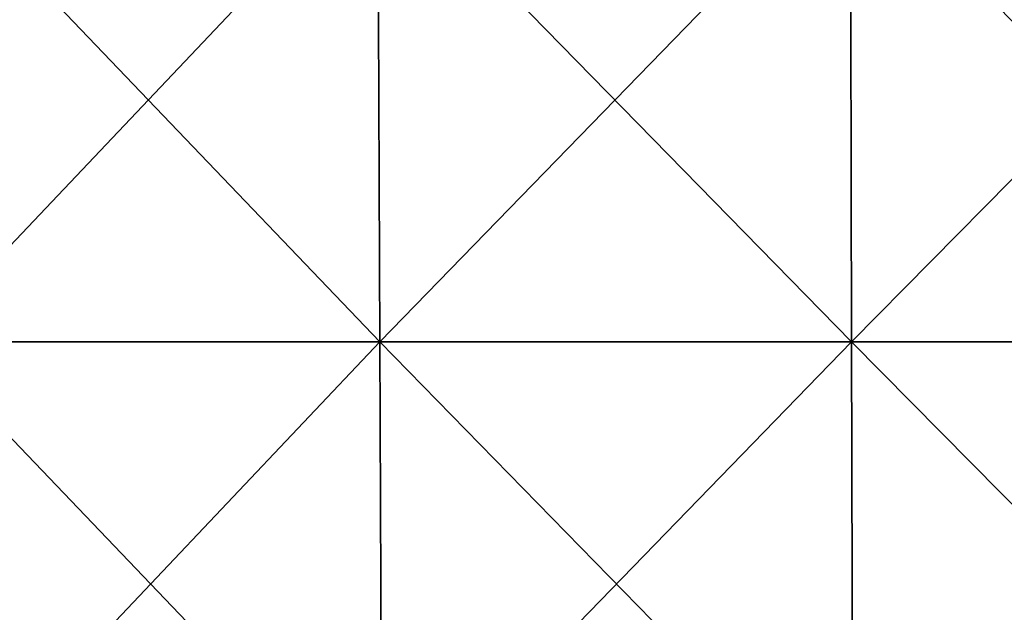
# Model space of a CAD drawing. Header units: millimetres. Extents: x -125 to 125, y -46 to 12.
# Tile 130 of 256: x -38 to -14, y -17 to -2. Entities that reach past the tile are written whole.
import ezdxf

# ---------------------------------------------------------------- set-up
doc = ezdxf.new("R2010")
doc.units = ezdxf.units.MM
doc.header["$LTSCALE"] = 26.699852
doc.layers.add('182', color=7, linetype='CONTINUOUS')
doc.layers.add('183', color=7, linetype='CONTINUOUS')

msp = doc.modelspace()

# ---------------------------------------------------------------- linework, layer by layer
at = {"layer": '182', "color": 7, "linetype": 'CONTINUOUS'}
for points in [[(-40.843, 1.868, -118.008), (-29.441, 1.868, -121.356), (-40.775, -10.087, -117.811), (-40.843, 1.868, -118.008)], [(-40.775, -10.087, -117.811), (-29.441, 1.868, -121.356), (-29.392, -10.087, -121.154), (-40.775, -10.087, -117.811)], [(-29.441, 1.868, -121.356), (-17.772, 1.868, -123.605), (-29.392, -10.087, -121.154), (-29.441, 1.868, -121.356)], [(-29.392, -10.087, -121.154), (-17.772, 1.868, -123.605), (-17.742, -10.087, -123.399), (-29.392, -10.087, -121.154)], [(-17.772, 1.868, -123.605), (-5.942, 1.868, -124.735), (-17.742, -10.087, -123.399), (-17.772, 1.868, -123.605)], [(-17.742, -10.087, -123.399), (-5.942, 1.868, -124.735), (-5.932, -10.087, -124.527), (-17.742, -10.087, -123.399)], [(-40.707, -22.043, -117.614), (-40.775, -10.087, -117.811), (-29.392, -10.087, -121.154), (-40.707, -22.043, -117.614)], [(-29.342, -22.043, -120.951), (-40.707, -22.043, -117.614), (-29.392, -10.087, -121.154), (-29.342, -22.043, -120.951)], [(-29.342, -22.043, -120.951), (-29.392, -10.087, -121.154), (-17.742, -10.087, -123.399), (-29.342, -22.043, -120.951)], [(-17.712, -22.043, -123.192), (-29.342, -22.043, -120.951), (-17.742, -10.087, -123.399), (-17.712, -22.043, -123.192)], [(-17.712, -22.043, -123.192), (-17.742, -10.087, -123.399), (-5.932, -10.087, -124.527), (-17.712, -22.043, -123.192)], [(-5.922, -22.043, -124.318), (-17.712, -22.043, -123.192), (-5.932, -10.087, -124.527), (-5.922, -22.043, -124.318)]]:
    msp.add_3dface(points, dxfattribs=at)
at = {"layer": '183', "color": 7, "linetype": 'CONTINUOUS'}
for points in [[(-29.392, -10.087, 121.154), (-40.843, 1.868, 118.008), (-40.775, -10.087, 117.811), (-29.392, -10.087, 121.154)], [(-29.441, 1.868, 121.356), (-40.843, 1.868, 118.008), (-29.392, -10.087, 121.154), (-29.441, 1.868, 121.356)], [(-17.742, -10.087, 123.399), (-29.441, 1.868, 121.356), (-29.392, -10.087, 121.154), (-17.742, -10.087, 123.399)], [(-17.772, 1.868, 123.605), (-29.441, 1.868, 121.356), (-17.742, -10.087, 123.399), (-17.772, 1.868, 123.605)], [(-5.942, 1.868, 124.735), (-17.772, 1.868, 123.605), (-5.932, -10.087, 124.527), (-5.942, 1.868, 124.735)], [(-5.932, -10.087, 124.527), (-17.772, 1.868, 123.605), (-17.742, -10.087, 123.399), (-5.932, -10.087, 124.527)], [(-29.342, -22.043, 120.951), (-29.392, -10.087, 121.154), (-40.775, -10.087, 117.811), (-29.342, -22.043, 120.951)], [(-40.707, -22.043, 117.614), (-29.342, -22.043, 120.951), (-40.775, -10.087, 117.811), (-40.707, -22.043, 117.614)], [(-17.712, -22.043, 123.192), (-17.742, -10.087, 123.399), (-29.392, -10.087, 121.154), (-17.712, -22.043, 123.192)], [(-29.342, -22.043, 120.951), (-17.712, -22.043, 123.192), (-29.392, -10.087, 121.154), (-29.342, -22.043, 120.951)], [(-17.712, -22.043, 123.192), (-5.922, -22.043, 124.318), (-17.742, -10.087, 123.399), (-17.712, -22.043, 123.192)], [(-5.922, -22.043, 124.318), (-5.932, -10.087, 124.527), (-17.742, -10.087, 123.399), (-5.922, -22.043, 124.318)]]:
    msp.add_3dface(points, dxfattribs=at)

doc.saveas('drawing.dxf')
